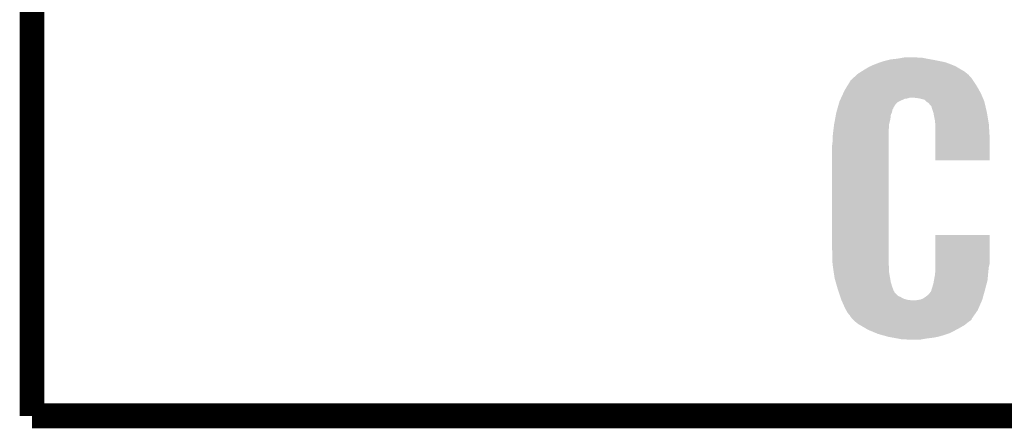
# Model space of a CAD drawing. Extents: x -1.3 to 24.2, y -3.9 to 53.4.
# Tile 1 of 44: x -1.3 to 4.7, y -3.9 to -1.4. Entities that reach past the tile are written whole.
import ezdxf

# ---------------------------------------------------------------- set-up
doc = ezdxf.new("R2010")
doc.units = 0
doc.layers.add('CURRENT_13_CLICK_V100_GKO', color=5, linetype='CONTINUOUS')
doc.layers.add('CURRENT_13_CLICK_V100_GTO', color=14, linetype='CONTINUOUS')

msp = doc.modelspace()

# ---------------------------------------------------------------- linework, layer by layer
at = {"layer": 'CURRENT_13_CLICK_V100_GKO', "const_width": 0.1524}
for points in [[(-1.27, -3.81), (-1.27, 51.054)], [(-1.27, -3.81), (21.59, -3.81)]]:
    msp.add_lwpolyline(points, dxfattribs=at)
at = {"layer": 'CURRENT_13_CLICK_V100_GTO'}
for points in [[(3.939532, -1.640842), (3.9624, -1.633222), (4.343402, -1.640842), (4.306832, -1.633222)], [(3.9624, -1.633222), (3.982724, -1.62814), (4.306832, -1.633222), (4.28244, -1.62814)], [(3.982724, -1.62814), (4.003042, -1.62306), (4.28244, -1.62814), (4.2545, -1.62306)], [(4.003042, -1.62306), (4.04622, -1.61798), (4.2545, -1.62306), (4.22656, -1.61798)], [(4.04622, -1.61798), (4.075008, -1.6129), (4.22656, -1.61798), (4.201162, -1.6129)], [(4.075008, -1.6129), (4.089402, -1.61036), (4.180842, -1.6129), (4.165602, -1.61036)], [(3.82524, -1.69672), (3.84556, -1.68402), (4.4577, -1.69672), (4.43621, -1.68402)], [(3.84556, -1.68402), (3.870962, -1.66878), (4.43621, -1.68402), (4.41042, -1.66878)], [(3.870962, -1.66878), (3.882136, -1.6637), (4.41042, -1.66878), (4.401822, -1.6637)], [(3.882136, -1.6637), (3.8989, -1.65608), (4.401822, -1.6637), (4.382348, -1.65608)], [(3.8989, -1.65608), (3.931918, -1.64338), (4.382348, -1.65608), (4.34989, -1.64338)], [(3.931918, -1.64338), (3.939532, -1.640842), (4.34989, -1.64338), (4.343402, -1.640842)], [(3.75666, -1.755138), (3.756676, -1.752594), (4.513218, -1.755138), (4.511402, -1.752594)], [(3.756676, -1.752594), (3.761738, -1.750058), (4.511402, -1.752594), (4.50959, -1.750058)], [(3.761738, -1.750058), (3.766818, -1.744978), (4.50959, -1.750058), (4.505962, -1.744978)], [(3.766818, -1.744978), (3.771894, -1.739904), (4.505962, -1.744978), (4.503422, -1.739904)], [(3.771894, -1.739904), (3.77952, -1.73228), (4.503422, -1.739904), (4.496646, -1.73228)], [(3.77952, -1.73228), (3.796454, -1.71704), (4.496646, -1.73228), (4.4831, -1.71704)], [(3.796454, -1.71704), (3.804922, -1.70942), (4.4831, -1.71704), (4.473576, -1.70942)], [(3.804922, -1.70942), (3.82524, -1.69672), (4.473576, -1.70942), (4.4577, -1.69672)], [(3.712892, -1.83134), (3.7211, -1.81356), (4.5593, -1.83134), (4.549298, -1.81356)], [(3.7211, -1.81356), (3.735014, -1.7907), (4.549298, -1.81356), (4.536438, -1.7907)], [(3.735014, -1.7907), (3.75202, -1.76276), (4.536438, -1.7907), (4.51866, -1.76276)], [(3.75202, -1.76276), (3.75666, -1.755138), (4.51866, -1.76276), (4.513218, -1.755138)], [(3.69062, -1.879598), (3.692962, -1.87452), (4.058926, -1.879598), (4.06908, -1.87452)], [(3.692962, -1.87452), (3.697652, -1.864362), (4.06908, -1.87452), (4.091938, -1.864362)], [(3.697652, -1.864362), (3.698824, -1.86182), (4.091938, -1.864362), (4.109718, -1.86182)], [(3.698824, -1.86182), (3.701168, -1.856742), (4.109718, -1.86182), (4.124958, -1.856742)], [(3.701168, -1.856742), (3.70117, -1.85674), (4.124958, -1.856742), (4.140198, -1.85674)], [(3.70117, -1.85674), (3.712892, -1.83134), (4.569996, -1.85674), (4.5593, -1.83134)], [(4.180838, -1.86182), (4.140198, -1.85674), (4.572134, -1.86182), (4.569996, -1.85674)], [(4.211314, -1.869438), (4.180838, -1.86182), (4.575342, -1.869438), (4.572134, -1.86182)], [(4.221484, -1.879602), (4.211314, -1.869438), (4.57962, -1.879602), (4.575342, -1.869438)], [(3.67175, -1.945642), (3.676104, -1.9304), (4.013198, -1.945642), (4.01574, -1.9304)], [(3.676104, -1.9304), (3.67828, -1.922786), (4.01574, -1.9304), (4.020816, -1.922786)], [(3.67828, -1.922786), (3.679006, -1.920242), (4.020816, -1.922786), (4.02082, -1.920242)], [(3.679006, -1.920242), (3.684812, -1.899922), (4.02082, -1.920242), (4.03352, -1.899922)], [(3.684812, -1.899922), (3.689166, -1.884682), (4.03352, -1.899922), (4.048762, -1.884682)], [(3.689166, -1.884682), (3.69062, -1.879598), (4.048762, -1.884682), (4.058926, -1.879598)], [(4.22656, -1.884676), (4.221484, -1.879602), (4.580838, -1.884676), (4.57962, -1.879602)], [(4.234174, -1.88722), (4.22656, -1.884676), (4.58145, -1.88722), (4.580838, -1.884676)], [(4.254496, -1.910076), (4.234174, -1.88722), (4.586934, -1.910076), (4.58145, -1.88722)], [(4.26212, -1.935482), (4.254496, -1.910076), (4.593032, -1.935482), (4.586934, -1.910076)], [(4.264978, -1.9431), (4.26212, -1.935482), (4.59486, -1.9431), (4.593032, -1.935482)], [(3.6576, -2.019302), (3.663244, -1.98882), (3.99542, -2.019302), (4.00304, -1.98882)], [(3.663244, -1.98882), (3.667946, -1.963424), (4.00304, -1.98882), (4.00558, -1.963424)], [(3.667946, -1.963424), (3.6703, -1.95072), (4.00558, -1.963424), (4.011022, -1.95072)], [(3.6703, -1.95072), (3.67175, -1.945642), (4.011022, -1.95072), (4.013198, -1.945642)], [(4.269738, -1.955796), (4.264978, -1.9431), (4.59705, -1.955796), (4.59486, -1.9431)], [(4.26974, -1.963418), (4.269738, -1.955796), (4.598364, -1.963418), (4.59705, -1.955796)], [(4.27736, -2.001518), (4.26974, -1.963418), (4.604934, -2.001518), (4.598364, -1.963418)], [(3.64998, -2.08026), (3.653154, -2.054858), (3.99288, -2.08026), (3.99288, -2.054858)], [(3.653154, -2.054858), (3.6576, -2.019302), (3.99288, -2.054858), (3.99542, -2.019302)], [(4.278314, -2.01676), (4.27736, -2.001518), (4.60756, -2.01676), (4.604934, -2.001518)], [(4.2799, -2.04216), (4.278314, -2.01676), (4.609148, -2.04216), (4.60756, -2.01676)], [(4.2799, -2.098038), (4.2799, -2.04216), (4.61264, -2.098038), (4.609148, -2.04216)], [(3.64744, -2.1082), (3.64998, -2.08026), (3.99288, -2.1082), (3.99288, -2.08026)], [(3.64744, -2.131058), (3.64744, -2.1082), (3.99288, -2.131058), (3.99288, -2.1082)], [(4.2799, -2.242796), (4.2799, -2.098038), (4.612616, -2.242796), (4.61264, -2.098038)], [(3.6449, -2.15138), (3.64744, -2.131058), (3.99288, -2.15138), (3.99288, -2.131058)], [(3.6449, -2.7813), (3.6449, -2.15138), (3.99288, -2.7813), (3.99288, -2.15138)], [(4.612616, -2.24282), (4.2799, -2.242796), (4.612616, -2.24282), (4.612616, -2.242796)], [(4.279902, -2.877822), (4.279922, -2.700044), (4.61264, -2.877822), (4.61264, -2.700044)], [(4.279922, -2.700044), (4.279924, -2.70002), (4.61264, -2.700044), (4.279924, -2.70002)], [(3.64744, -2.877818), (3.6449, -2.7813), (3.99288, -2.877818), (3.99288, -2.7813)], [(3.648562, -2.88544), (3.64744, -2.877818), (3.99288, -2.88544), (3.99288, -2.877818)], [(3.651176, -2.903222), (3.648562, -2.88544), (3.99542, -2.903222), (3.99288, -2.88544)], [(3.655286, -2.931162), (3.651176, -2.903222), (3.99542, -2.931162), (3.99542, -2.903222)], [(4.278714, -2.921), (4.2799, -2.903222), (4.60502, -2.921), (4.606994, -2.903222)], [(4.2799, -2.898142), (4.279902, -2.877822), (4.60756, -2.898142), (4.61264, -2.877822)], [(4.2799, -2.903222), (4.2799, -2.898142), (4.606994, -2.903222), (4.60756, -2.898142)], [(3.66014, -2.964178), (3.655286, -2.931162), (4.001162, -2.964178), (3.99542, -2.931162)], [(4.270894, -2.976882), (4.27736, -2.94132), (4.59994, -2.976882), (4.603172, -2.94132)], [(4.27736, -2.94132), (4.278714, -2.921), (4.603172, -2.94132), (4.60502, -2.921)], [(3.6674, -2.989582), (3.66014, -2.964178), (4.00558, -2.989582), (4.001162, -2.964178)], [(3.674656, -3.01498), (3.6674, -2.989582), (4.013198, -3.01498), (4.00558, -2.989582)], [(3.68046, -3.0353), (3.674656, -3.01498), (4.020592, -3.0353), (4.013198, -3.01498)], [(4.25704, -3.030222), (4.26212, -3.01498), (4.586024, -3.030222), (4.59, -3.01498)], [(4.26212, -3.01498), (4.2672, -2.997202), (4.59, -3.01498), (4.594638, -2.997202)], [(4.2672, -2.997202), (4.270894, -2.976882), (4.594638, -2.997202), (4.59994, -2.976882)], [(3.683, -3.042918), (3.68046, -3.0353), (4.023364, -3.042918), (4.020592, -3.0353)], [(3.683848, -3.045464), (3.683, -3.042918), (4.0259, -3.045464), (4.023364, -3.042918)], [(3.686388, -3.05308), (3.683848, -3.045464), (4.028444, -3.05308), (4.0259, -3.045464)], [(3.693162, -3.073402), (3.686388, -3.05308), (4.048764, -3.073402), (4.028444, -3.05308)], [(3.6957, -3.08102), (3.693162, -3.073402), (4.066542, -3.08102), (4.048764, -3.073402)], [(3.699088, -3.091182), (3.6957, -3.08102), (4.084322, -3.091182), (4.066542, -3.08102)], [(4.206242, -3.088638), (4.22402, -3.07594), (4.569764, -3.088638), (4.57332, -3.07594)], [(4.22402, -3.07594), (4.239262, -3.063238), (4.57332, -3.07594), (4.576876, -3.063238)], [(4.239262, -3.063238), (4.2545, -3.042918), (4.576876, -3.063238), (4.582566, -3.042918)], [(4.2545, -3.040378), (4.25577, -3.0353), (4.583278, -3.040378), (4.5847, -3.0353)], [(4.2545, -3.042918), (4.2545, -3.040378), (4.582566, -3.042918), (4.583278, -3.040378)], [(4.25577, -3.0353), (4.25704, -3.030222), (4.5847, -3.0353), (4.586024, -3.030222)], [(3.70078, -3.09626), (3.699088, -3.091182), (4.102948, -3.09626), (4.084322, -3.091182)], [(3.70191, -3.0988), (3.70078, -3.09626), (4.112262, -3.0988), (4.102948, -3.09626)], [(3.703038, -3.10134), (3.70191, -3.0988), (4.140198, -3.10134), (4.112262, -3.0988)], [(3.7211, -3.14198), (3.703038, -3.10134), (4.54792, -3.14198), (4.565802, -3.10134)], [(3.72872, -3.15722), (3.7211, -3.14198), (4.541214, -3.15722), (4.54792, -3.14198)], [(4.155442, -3.10134), (4.170668, -3.098802), (4.565802, -3.10134), (4.56692, -3.098802)], [(4.170668, -3.098802), (4.17068, -3.0988), (4.56692, -3.098802), (4.56692, -3.0988)], [(4.17068, -3.0988), (4.188462, -3.096258), (4.56692, -3.0988), (4.567632, -3.096258)], [(4.188462, -3.096258), (4.206242, -3.088638), (4.567632, -3.096258), (4.569764, -3.088638)], [(3.731624, -3.162302), (3.72872, -3.15722), (4.538978, -3.162302), (4.541214, -3.15722)], [(3.738878, -3.174998), (3.731624, -3.162302), (4.53009, -3.174998), (4.538978, -3.162302)], [(3.7465, -3.185158), (3.738878, -3.174998), (4.522978, -3.185158), (4.53009, -3.174998)], [(3.754118, -3.192782), (3.7465, -3.185158), (4.517642, -3.192782), (4.522978, -3.185158)], [(3.756658, -3.197856), (3.754118, -3.192782), (4.51409, -3.197856), (4.517642, -3.192782)], [(3.75666, -3.200396), (3.756658, -3.197856), (4.512312, -3.200396), (4.51409, -3.197856)], [(3.768092, -3.2131), (3.75666, -3.200396), (4.50342, -3.2131), (4.512312, -3.200396)], [(3.77495, -3.22072), (3.768092, -3.2131), (4.500876, -3.22072), (4.50342, -3.2131)], [(3.77952, -3.2258), (3.77495, -3.22072), (4.493764, -3.2258), (4.500876, -3.22072)], [(3.789046, -3.23342), (3.77952, -3.2258), (4.4831, -3.23342), (4.493764, -3.2258)], [(3.80492, -3.24612), (3.789046, -3.23342), (4.467224, -3.24612), (4.4831, -3.23342)], [(3.817986, -3.253742), (3.80492, -3.24612), (4.457698, -3.253742), (4.467224, -3.24612)], [(3.85717, -3.2766), (3.817986, -3.253742), (4.41706, -3.2766), (4.457698, -3.253742)], [(3.865878, -3.28168), (3.85717, -3.2766), (4.407406, -3.28168), (4.41706, -3.2766)], [(3.914646, -3.302), (3.865878, -3.28168), (4.368798, -3.302), (4.407406, -3.28168)], [(3.926838, -3.30708), (3.914646, -3.302), (4.353558, -3.30708), (4.368798, -3.302)], [(3.944982, -3.31216), (3.926838, -3.30708), (4.33832, -3.31216), (4.353558, -3.30708)], [(3.98127, -3.32232), (3.944982, -3.31216), (4.3053, -3.32232), (4.33832, -3.31216)], [(3.99034, -3.32486), (3.98127, -3.32232), (4.293446, -3.32486), (4.3053, -3.32232)], [(4.01828, -3.32994), (3.99034, -3.32486), (4.26974, -3.32994), (4.293446, -3.32486)], [(4.04622, -3.33502), (4.01828, -3.32994), (4.22656, -3.33502), (4.26974, -3.32994)], [(4.071618, -3.3401), (4.04622, -3.33502), (4.197772, -3.3401), (4.22656, -3.33502)], [(4.11226, -3.34264), (4.094478, -3.3401), (4.183378, -3.34264), (4.197772, -3.3401)]]:
    msp.add_solid(points, dxfattribs=at)

doc.saveas('drawing.dxf')
